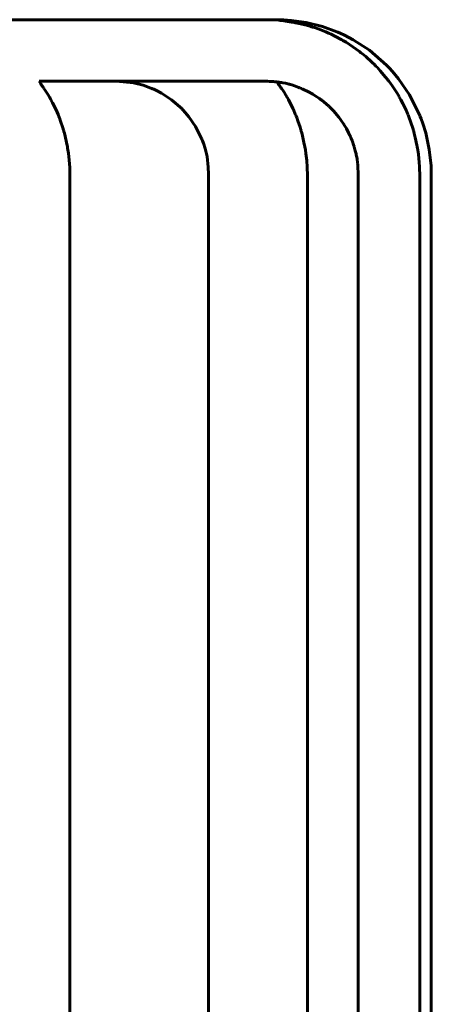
# Model space of a CAD drawing. Header units: millimetres. Extents: x 0 to 420, y 0 to 594.
# Tile 26 of 27: x 290 to 298, y 476 to 496. Entities that reach past the tile are written whole.
import ezdxf

# ---------------------------------------------------------------- set-up
doc = ezdxf.new("R2010")
doc.units = ezdxf.units.MM
doc.linetypes.add('K5LT_BASIC', pattern=[0])
doc.layers.add('Системный слой', color=7, linetype='Continuous')

# ---------------------------------------------------------------- blocks, each defined once
blk = doc.blocks.new('U155')
at = {"layer": 'Системный слой', "color": 150, "linetype": 'K5LT_BASIC', "lineweight": 60, "true_color": 0x0080ff}
for p, q in [((291.611, 494.32), (291.954, 494.29)), ((291.954, 494.29), (292.14, 494.243)), ((292.14, 494.243), (292.288, 494.188)), ((292.288, 494.188), (292.307, 494.181)), ((292.307, 494.181), (292.32, 494.175)), ((292.32, 494.175), (292.346, 494.164)), ((292.346, 494.164), (292.398, 494.14)), ((292.398, 494.14), (292.499, 494.086)), ((292.499, 494.086), (292.69, 493.962)), ((292.69, 493.962), (292.889, 493.788)), ((292.889, 493.788), (292.899, 493.778)), ((292.899, 493.778), (292.919, 493.757)), ((292.919, 493.757), (292.958, 493.715)), ((292.958, 493.715), (293.03, 493.628)), ((293.03, 493.628), (293.159, 493.44)), ((293.159, 493.44), (293.277, 493.203)), ((293.277, 493.203), (293.282, 493.19)), ((293.282, 493.19), (293.293, 493.163)), ((293.293, 493.163), (293.312, 493.112)), ((293.312, 493.112), (293.346, 493.008)), ((293.346, 493.008), (293.383, 492.854)), ((293.383, 492.854), (293.408, 492.648)), ((293.408, 492.648), (293.411, 492.512)), ((293.411, 492.512), (293.411, 492.496)), ((293.411, 492.496), (293.411, 492.462)), ((293.411, 492.462), (293.411, 492.392)), ((293.411, 492.392), (293.411, 492.246)), ((293.411, 492.246), (293.411, 492.07)), ((293.411, 492.07), (293.411, 491.98)), ((293.411, 491.98), (293.411, 491.935)), ((293.411, 491.935), (293.411, 491.913)), ((293.411, 491.913), (293.411, 491.901)), ((293.411, 491.901), (293.411, 491.887)), ((293.411, 491.887), (293.411, 491.865)), ((293.411, 491.865), (293.411, 491.833)), ((293.411, 491.833), (293.411, 491.785)), ((293.411, 491.785), (293.411, 491.714)), ((293.411, 491.714), (293.411, 491.608)), ((293.411, 491.608), (293.411, 491.452)), ((293.411, 491.452), (293.411, 491.304)), ((293.411, 491.304), (293.411, 491.007)), ((293.411, 491.007), (293.411, 490.413)), ((293.411, 490.413), (293.411, 489.225)), ((293.411, 489.225), (293.411, 486.848)), ((293.411, 486.848), (293.411, 482.096)), ((293.411, 482.096), (293.411, 472.592))]:
    blk.add_line(p, q, dxfattribs=at)
blk = doc.blocks.new('U199')
at = {"layer": 'Системный слой', "color": 150, "linetype": 'K5LT_BASIC', "lineweight": 60, "true_color": 0x0080ff}
for p, q in [((290.112, 494.32), (290.145, 494.271)), ((290.145, 494.271), (290.162, 494.246)), ((290.162, 494.246), (290.171, 494.234)), ((290.171, 494.234), (290.176, 494.226)), ((290.176, 494.226), (290.181, 494.218)), ((290.181, 494.218), (290.187, 494.21)), ((290.187, 494.21), (290.195, 494.199)), ((290.195, 494.199), (290.207, 494.181)), ((290.207, 494.181), (290.225, 494.155)), ((290.225, 494.155), (290.251, 494.115)), ((290.251, 494.115), (290.29, 494.054)), ((290.29, 494.054), (290.315, 494.012)), ((290.315, 494.012), (290.319, 494.004)), ((290.319, 494.004), (290.328, 493.989)), ((290.328, 493.989), (290.344, 493.959)), ((290.344, 493.959), (290.376, 493.899)), ((290.376, 493.899), (290.436, 493.777)), ((290.436, 493.777), (290.487, 493.661)), ((290.487, 493.661), (290.49, 493.652)), ((290.49, 493.652), (290.496, 493.637)), ((290.496, 493.637), (290.508, 493.606)), ((290.508, 493.606), (290.532, 493.543)), ((290.532, 493.543), (290.574, 493.416)), ((290.574, 493.416), (290.589, 493.365)), ((290.589, 493.365), (290.591, 493.356)), ((290.591, 493.356), (290.596, 493.341)), ((290.596, 493.341), (290.604, 493.31)), ((290.604, 493.31), (290.62, 493.249)), ((290.62, 493.249), (290.647, 493.126)), ((290.647, 493.126), (290.663, 493.045)), ((290.663, 493.045), (290.664, 493.035)), ((290.664, 493.035), (290.667, 493.019)), ((290.667, 493.019), (290.673, 492.986)), ((290.673, 492.986), (290.683, 492.92)), ((290.683, 492.92), (290.699, 492.784)), ((290.699, 492.784), (290.709, 492.642)), ((290.709, 492.642), (290.71, 492.632)), ((290.71, 492.632), (290.71, 492.616)), ((290.71, 492.616), (290.711, 492.585)), ((290.711, 492.585), (290.712, 492.523)), ((290.712, 492.523), (290.712, 492.505)), ((290.712, 492.505), (290.712, 492.495)), ((290.712, 492.495), (290.712, 492.481)), ((290.712, 492.481), (290.712, 492.454)), ((290.712, 492.454), (290.712, 492.401)), ((290.712, 492.401), (290.712, 492.297)), ((290.712, 492.297), (290.712, 492.282)), ((290.712, 492.282), (290.712, 492.273)), ((290.712, 492.273), (290.712, 492.26)), ((290.712, 492.26), (290.712, 492.235)), ((290.712, 492.235), (290.712, 492.184)), ((290.712, 492.184), (290.712, 492.153)), ((290.712, 492.153), (290.712, 492.144)), ((290.712, 492.144), (290.712, 492.133)), ((290.712, 492.133), (290.712, 492.111)), ((290.712, 492.111), (290.712, 492.074)), ((290.712, 492.074), (290.712, 492.065)), ((290.712, 492.065), (290.712, 492.055)), ((290.712, 492.055), (290.712, 492.046)), ((290.712, 492.046), (290.712, 492.038)), ((290.712, 492.038), (290.712, 492.029)), ((290.712, 492.029), (290.712, 492.02)), ((290.712, 492.02), (290.712, 492.011)), ((290.712, 492.011), (290.712, 492.003)), ((290.712, 492.003), (290.712, 491.991)), ((290.712, 491.991), (290.712, 491.966)), ((290.712, 491.966), (290.712, 491.918)), ((290.712, 491.918), (290.712, 491.909)), ((290.712, 491.909), (290.712, 491.9)), ((290.712, 491.9), (290.712, 491.886)), ((290.712, 491.886), (290.712, 491.859)), ((290.712, 491.859), (290.712, 491.831)), ((290.712, 491.831), (290.712, 491.822)), ((290.712, 491.822), (290.712, 491.812)), ((290.712, 491.812), (290.712, 491.803)), ((290.712, 491.803), (290.712, 491.794)), ((290.712, 491.794), (290.712, 491.784)), ((290.712, 491.784), (290.712, 491.775)), ((290.712, 491.775), (290.712, 491.76)), ((290.712, 491.76), (290.712, 491.748)), ((290.712, 491.748), (290.712, 491.739)), ((290.712, 491.739), (290.712, 491.728)), ((290.712, 491.728), (290.712, 491.706)), ((290.712, 491.706), (290.712, 491.667)), ((290.712, 491.667), (290.712, 491.657)), ((290.712, 491.657), (290.712, 491.645)), ((290.712, 491.645), (290.712, 491.621)), ((290.712, 491.621), (290.712, 491.572)), ((290.712, 491.572), (290.712, 491.503)), ((290.712, 491.503), (290.712, 491.493)), ((290.712, 491.493), (290.712, 491.478)), ((290.712, 491.478), (290.712, 491.449)), ((290.712, 491.449), (290.712, 491.39)), ((290.712, 491.39), (290.712, 491.271)), ((290.712, 491.271), (290.712, 491.175)), ((290.712, 491.175), (290.712, 491.114)), ((290.712, 491.114), (290.712, 490.992)), ((290.712, 490.992), (290.712, 490.93)), ((290.712, 490.93), (290.712, 490.921)), ((290.712, 490.921), (290.712, 490.908)), ((290.712, 490.908), (290.712, 490.881)), ((290.712, 490.881), (290.712, 490.828)), ((290.712, 490.828), (290.712, 490.731)), ((290.712, 490.731), (290.712, 490.721)), ((290.712, 490.721), (290.712, 490.706)), ((290.712, 490.706), (290.712, 490.674)), ((290.712, 490.674), (290.712, 490.611)), ((290.712, 490.611), (290.712, 490.496)), ((290.712, 490.496), (290.712, 490.438)), ((290.712, 490.438), (290.712, 490.366)), ((290.712, 490.366), (290.712, 490.213)), ((290.712, 490.213), (290.712, 489.886)), ((290.712, 489.886), (290.712, 489.232)), ((290.712, 489.232), (290.712, 487.926)), ((290.712, 487.926), (290.712, 485.312)), ((290.712, 485.312), (290.712, 480.084)), ((290.712, 480.084), (290.712, 469.628))]:
    blk.add_line(p, q, dxfattribs=at)
blk = doc.blocks.new('U210')
at = {"layer": 'Системный слой', "color": 150, "linetype": 'K5LT_BASIC', "lineweight": 60, "true_color": 0x0080ff}
for p, q in [((291.372, 495.52), (292.337, 495.52)), ((294.745, 494.309), (294.778, 494.26)), ((294.778, 494.26), (294.795, 494.236)), ((294.795, 494.236), (294.803, 494.224)), ((294.803, 494.224), (294.808, 494.216)), ((294.808, 494.216), (294.814, 494.208)), ((294.814, 494.208), (294.819, 494.201)), ((294.819, 494.201), (294.827, 494.189)), ((294.827, 494.189), (294.838, 494.172)), ((294.838, 494.172), (294.856, 494.146)), ((294.856, 494.146), (294.882, 494.107)), ((294.882, 494.107), (294.919, 494.047)), ((294.919, 494.047), (294.937, 494.016)), ((294.937, 494.016), (294.942, 494.008)), ((294.942, 494.008), (294.95, 493.994)), ((294.95, 493.994), (294.967, 493.964)), ((294.967, 493.964), (294.998, 493.905)), ((294.998, 493.905), (295.058, 493.784)), ((295.058, 493.784), (295.109, 493.667)), ((295.109, 493.667), (295.113, 493.658)), ((295.113, 493.658), (295.119, 493.643)), ((295.119, 493.643), (295.131, 493.613)), ((295.131, 493.613), (295.154, 493.552)), ((295.154, 493.552), (295.195, 493.428)), ((295.195, 493.428), (295.212, 493.372)), ((295.212, 493.372), (295.214, 493.363)), ((295.214, 493.363), (295.219, 493.348)), ((295.219, 493.348), (295.227, 493.317)), ((295.227, 493.317), (295.243, 493.256)), ((295.243, 493.256), (295.271, 493.13)), ((295.271, 493.13), (295.288, 493.045)), ((295.288, 493.045), (295.289, 493.035)), ((295.289, 493.035), (295.292, 493.018)), ((295.292, 493.018), (295.298, 492.984)), ((295.298, 492.984), (295.308, 492.915)), ((295.308, 492.915), (295.324, 492.776)), ((295.324, 492.776), (295.334, 492.649)), ((295.334, 492.649), (295.334, 492.639)), ((295.334, 492.639), (295.335, 492.624)), ((295.335, 492.624), (295.336, 492.594)), ((295.336, 492.594), (295.337, 492.535)), ((295.337, 492.535), (295.337, 492.504)), ((295.337, 492.504), (295.337, 492.494)), ((295.337, 492.494), (295.337, 492.481)), ((295.337, 492.481), (295.337, 492.455)), ((295.337, 492.455), (295.337, 492.404)), ((295.337, 492.404), (295.337, 492.302)), ((295.337, 492.302), (295.337, 492.275)), ((295.337, 492.275), (295.337, 492.267)), ((295.337, 492.267), (295.337, 492.253)), ((295.337, 492.253), (295.337, 492.226)), ((295.337, 492.226), (295.337, 492.174)), ((295.337, 492.174), (295.337, 492.148)), ((295.337, 492.148), (295.337, 492.135)), ((295.337, 492.135), (295.337, 492.126)), ((295.337, 492.126), (295.337, 492.113)), ((295.337, 492.113), (295.337, 492.103)), ((295.337, 492.103), (295.337, 492.088)), ((295.337, 492.088), (295.337, 492.066)), ((295.337, 492.066), (295.337, 492.033)), ((295.337, 492.033), (295.337, 492.025)), ((295.337, 492.025), (295.337, 492.01)), ((295.337, 492.01), (295.337, 491.981)), ((295.337, 491.981), (295.337, 491.923)), ((295.337, 491.923), (295.337, 491.823)), ((295.337, 491.823), (295.337, 491.72)), ((295.337, 491.72), (295.337, 491.711)), ((295.337, 491.711), (295.337, 491.697)), ((295.337, 491.697), (295.337, 491.67)), ((295.337, 491.67), (295.337, 491.623)), ((295.337, 491.623), (295.337, 491.613)), ((295.337, 491.613), (295.337, 491.603)), ((295.337, 491.603), (295.337, 491.593)), ((295.337, 491.593), (295.337, 491.583)), ((295.337, 491.583), (295.337, 491.574)), ((295.337, 491.574), (295.337, 491.564)), ((295.337, 491.564), (295.337, 491.553)), ((295.337, 491.553), (295.337, 491.542)), ((295.337, 491.542), (295.337, 491.533)), ((295.337, 491.533), (295.337, 491.522)), ((295.337, 491.522), (295.337, 491.5)), ((295.337, 491.5), (295.337, 491.481)), ((295.337, 491.481), (295.337, 491.472)), ((295.337, 491.472), (295.337, 491.46)), ((295.337, 491.46), (295.337, 491.436)), ((295.337, 491.436), (295.337, 491.389)), ((295.337, 491.389), (295.337, 491.359)), ((295.337, 491.359), (295.337, 491.35)), ((295.337, 491.35), (295.337, 491.336)), ((295.337, 491.336), (295.337, 491.308)), ((295.337, 491.308), (295.337, 491.253)), ((295.337, 491.253), (295.337, 491.205)), ((295.337, 491.205), (295.337, 491.146)), ((295.337, 491.146), (295.337, 491.051)), ((295.337, 491.051), (295.337, 490.991)), ((295.337, 490.991), (295.337, 490.902)), ((295.337, 490.902), (295.337, 490.786)), ((295.337, 490.786), (295.337, 490.776)), ((295.337, 490.776), (295.337, 490.762)), ((295.337, 490.762), (295.337, 490.734)), ((295.337, 490.734), (295.337, 490.677)), ((295.337, 490.677), (295.337, 490.667)), ((295.337, 490.667), (295.337, 490.658)), ((295.337, 490.658), (295.337, 490.645)), ((295.337, 490.645), (295.337, 490.636)), ((295.337, 490.636), (295.337, 490.626)), ((295.337, 490.626), (295.337, 490.616)), ((295.337, 490.616), (295.337, 490.607)), ((295.337, 490.607), (295.337, 490.596)), ((295.337, 490.596), (295.337, 490.579)), ((295.337, 490.579), (295.337, 490.569)), ((295.337, 490.569), (295.337, 490.56)), ((295.337, 490.56), (295.337, 490.548)), ((295.337, 490.548), (295.337, 490.523)), ((295.337, 490.523), (295.337, 490.475)), ((295.337, 490.475), (295.337, 490.377)), ((295.337, 490.377), (295.337, 490.183)), ((295.337, 490.183), (295.337, 489.795)), ((295.337, 489.795), (295.337, 489.022)), ((295.337, 489.022), (295.337, 487.478)), ((295.337, 487.478), (295.337, 484.384)), ((295.337, 484.384), (295.337, 478.195)), ((295.337, 478.195), (295.337, 465.818))]:
    blk.add_line(p, q, dxfattribs=at)
blk = doc.blocks.new('U217')
at = {"layer": 'Системный слой', "color": 150, "linetype": 'K5LT_BASIC', "lineweight": 60, "true_color": 0x0080ff}
for p, q in [((294.213, 495.52), (294.277, 495.52)), ((294.277, 495.52), (294.374, 495.52)), ((294.374, 495.52), (294.523, 495.52)), ((294.523, 495.52), (294.761, 495.52)), ((294.761, 495.52), (294.778, 495.52)), ((294.778, 495.52), (294.812, 495.52)), ((294.812, 495.52), (294.881, 495.517)), ((294.881, 495.517), (295.023, 495.506)), ((295.023, 495.506), (295.316, 495.464)), ((295.316, 495.464), (295.631, 495.387)), ((295.631, 495.387), (295.91, 495.287)), ((295.91, 495.287), (295.932, 495.278)), ((295.932, 495.278), (295.975, 495.259)), ((295.975, 495.259), (296.061, 495.219)), ((296.061, 495.219), (296.229, 495.131)), ((296.229, 495.131), (296.546, 494.924)), ((296.546, 494.924), (296.88, 494.633)), ((296.88, 494.633), (296.897, 494.616)), ((296.897, 494.616), (296.93, 494.582)), ((296.93, 494.582), (296.994, 494.512)), ((296.994, 494.512), (297.115, 494.367)), ((297.115, 494.367), (297.329, 494.054)), ((297.329, 494.054), (297.527, 493.657)), ((297.527, 493.657), (297.536, 493.635)), ((297.536, 493.635), (297.553, 493.591)), ((297.553, 493.591), (297.585, 493.5)), ((297.585, 493.5), (297.642, 493.313)), ((297.642, 493.313), (297.711, 492.989)), ((297.711, 492.989), (297.746, 492.672)), ((297.746, 492.672), (297.751, 492.51)), ((297.751, 492.51), (297.751, 492.489)), ((297.751, 492.489), (297.751, 492.447)), ((297.751, 492.447), (297.751, 492.367)), ((297.751, 492.367), (297.751, 492.211)), ((297.751, 492.211), (297.751, 492.041)), ((297.751, 492.041), (297.751, 491.958)), ((297.751, 491.958), (297.751, 491.916)), ((297.751, 491.916), (297.751, 491.895)), ((297.751, 491.895), (297.751, 491.883)), ((297.751, 491.883), (297.751, 491.869)), ((297.751, 491.869), (297.751, 491.848)), ((297.751, 491.848), (297.751, 491.817)), ((297.751, 491.817), (297.751, 491.77)), ((297.751, 491.77), (297.751, 491.699)), ((297.751, 491.699), (297.751, 491.59)), ((297.751, 491.59), (297.751, 491.577)), ((297.751, 491.577), (297.751, 491.554)), ((297.751, 491.554), (297.751, 491.506)), ((297.751, 491.506), (297.751, 491.412)), ((297.751, 491.412), (297.751, 491.223)), ((297.751, 491.223), (297.751, 490.845)), ((297.751, 490.845), (297.751, 490.089)), ((297.751, 490.089), (297.751, 488.578)), ((297.751, 488.578), (297.751, 485.555)), ((297.751, 485.555), (297.751, 479.51)), ((297.751, 479.51), (297.751, 467.419))]:
    blk.add_line(p, q, dxfattribs=at)
blk = doc.blocks.new('U229')
at = {"layer": 'Системный слой', "color": 150, "linetype": 'K5LT_BASIC', "lineweight": 60, "true_color": 0x0080ff}
for p, q in [((282.89, 495.52), (293.421, 495.52)), ((293.421, 495.52), (293.455, 495.52)), ((293.455, 495.52), (293.471, 495.52)), ((293.471, 495.52), (293.492, 495.52)), ((293.492, 495.52), (293.51, 495.52)), ((293.51, 495.52), (293.526, 495.52)), ((293.526, 495.52), (293.551, 495.52)), ((293.551, 495.52), (293.588, 495.52)), ((293.588, 495.52), (293.643, 495.52)), ((293.643, 495.52), (293.667, 495.52)), ((293.667, 495.52), (293.679, 495.52)), ((293.679, 495.52), (293.695, 495.52)), ((293.695, 495.52), (293.727, 495.52)), ((293.727, 495.52), (293.756, 495.52)), ((293.756, 495.52), (293.768, 495.52)), ((293.768, 495.52), (293.78, 495.52)), ((293.78, 495.52), (293.793, 495.52)), ((293.793, 495.52), (293.805, 495.52)), ((293.805, 495.52), (293.817, 495.52)), ((293.817, 495.52), (293.834, 495.52)), ((293.834, 495.52), (293.846, 495.52)), ((293.846, 495.52), (293.858, 495.52)), ((293.858, 495.52), (293.872, 495.52)), ((293.872, 495.52), (293.899, 495.52)), ((293.899, 495.52), (293.933, 495.52)), ((293.933, 495.52), (293.945, 495.52)), ((293.945, 495.52), (293.959, 495.52)), ((293.959, 495.52), (293.989, 495.52)), ((293.989, 495.52), (294.019, 495.52)), ((294.019, 495.52), (294.034, 495.52)), ((294.034, 495.52), (294.053, 495.52)), ((294.053, 495.52), (294.079, 495.52)), ((294.079, 495.52), (294.098, 495.52)), ((294.098, 495.52), (294.109, 495.52)), ((294.109, 495.52), (294.121, 495.52)), ((294.121, 495.52), (294.133, 495.52)), ((294.133, 495.52), (294.145, 495.52)), ((294.145, 495.52), (294.157, 495.52)), ((294.157, 495.52), (294.173, 495.52)), ((294.173, 495.52), (294.197, 495.52)), ((294.197, 495.52), (294.216, 495.52)), ((294.216, 495.52), (294.228, 495.52)), ((294.228, 495.52), (294.243, 495.52)), ((294.243, 495.52), (294.255, 495.52)), ((294.255, 495.52), (294.267, 495.52)), ((294.267, 495.52), (294.279, 495.52)), ((294.279, 495.52), (294.295, 495.52)), ((294.295, 495.52), (294.319, 495.52)), ((294.319, 495.52), (294.355, 495.52)), ((294.355, 495.52), (294.41, 495.52)), ((294.41, 495.52), (294.455, 495.52)), ((294.455, 495.52), (294.468, 495.52)), ((294.468, 495.52), (294.484, 495.52)), ((294.484, 495.52), (294.517, 495.52)), ((294.517, 495.52), (294.54, 495.52)), ((294.54, 495.52), (294.553, 495.52)), ((294.553, 495.52), (294.569, 495.52)), ((294.569, 495.52), (294.602, 495.519)), ((294.602, 495.519), (294.667, 495.516)), ((294.667, 495.516), (294.773, 495.509)), ((294.773, 495.509), (294.785, 495.508)), ((294.785, 495.508), (294.803, 495.506)), ((294.803, 495.506), (294.839, 495.502)), ((294.839, 495.502), (294.91, 495.493)), ((294.91, 495.493), (295.031, 495.475)), ((295.031, 495.475), (295.043, 495.472)), ((295.043, 495.472), (295.062, 495.469)), ((295.062, 495.469), (295.099, 495.462)), ((295.099, 495.462), (295.173, 495.447)), ((295.173, 495.447), (295.317, 495.412)), ((295.317, 495.412), (295.405, 495.387)), ((295.405, 495.387), (295.417, 495.383)), ((295.417, 495.383), (295.436, 495.378)), ((295.436, 495.378), (295.474, 495.366)), ((295.474, 495.366), (295.549, 495.34)), ((295.549, 495.34), (295.697, 495.282)), ((295.697, 495.282), (295.737, 495.265)), ((295.737, 495.265), (295.748, 495.26)), ((295.748, 495.26), (295.765, 495.252)), ((295.765, 495.252), (295.8, 495.236)), ((295.8, 495.236), (295.87, 495.202)), ((295.87, 495.202), (296.006, 495.129)), ((296.006, 495.129), (296.028, 495.117)), ((296.028, 495.117), (296.039, 495.11)), ((296.039, 495.11), (296.056, 495.1)), ((296.056, 495.1), (296.09, 495.08)), ((296.09, 495.08), (296.156, 495.038)), ((296.156, 495.038), (296.286, 494.949)), ((296.286, 494.949), (296.354, 494.899)), ((296.354, 494.899), (296.364, 494.891)), ((296.364, 494.891), (296.38, 494.878)), ((296.38, 494.878), (296.412, 494.853)), ((296.412, 494.853), (296.474, 494.801)), ((296.474, 494.801), (296.595, 494.692)), ((296.595, 494.692), (296.649, 494.64)), ((296.649, 494.64), (296.658, 494.631)), ((296.658, 494.631), (296.672, 494.616)), ((296.672, 494.616), (296.7, 494.587)), ((296.7, 494.587), (296.755, 494.527)), ((296.755, 494.527), (296.861, 494.403)), ((296.861, 494.403), (296.904, 494.348)), ((296.904, 494.348), (296.912, 494.338)), ((296.912, 494.338), (296.924, 494.322)), ((296.924, 494.322), (296.948, 494.29)), ((296.948, 494.29), (296.995, 494.223)), ((296.995, 494.223), (297.084, 494.087)), ((297.084, 494.087), (297.122, 494.023)), ((297.122, 494.023), (297.128, 494.012)), ((297.128, 494.012), (297.138, 493.994)), ((297.138, 493.994), (297.158, 493.959)), ((297.158, 493.959), (297.196, 493.888)), ((297.196, 493.888), (297.265, 493.743)), ((297.265, 493.743), (297.294, 493.675)), ((297.294, 493.675), (297.299, 493.664)), ((297.299, 493.664), (297.306, 493.646)), ((297.306, 493.646), (297.32, 493.61)), ((297.32, 493.61), (297.347, 493.537)), ((297.347, 493.537), (297.396, 493.386)), ((297.396, 493.386), (297.4, 493.372)), ((297.4, 493.372), (297.404, 493.36)), ((297.404, 493.36), (297.409, 493.341)), ((297.409, 493.341), (297.419, 493.304)), ((297.419, 493.304), (297.438, 493.228)), ((297.438, 493.228), (297.47, 493.079)), ((297.47, 493.079), (297.476, 493.048)), ((297.476, 493.048), (297.478, 493.035)), ((297.478, 493.035), (297.481, 493.016)), ((297.481, 493.016), (297.488, 492.976)), ((297.488, 492.976), (297.499, 492.898)), ((297.499, 492.898), (297.516, 492.741)), ((297.516, 492.741), (297.521, 492.663)), ((297.521, 492.663), (297.522, 492.651)), ((297.522, 492.651), (297.523, 492.633)), ((297.523, 492.633), (297.524, 492.598)), ((297.524, 492.598), (297.525, 492.527)), ((297.525, 492.527), (297.525, 492.505)), ((297.525, 492.505), (297.525, 492.493)), ((297.525, 492.493), (297.525, 492.477)), ((297.525, 492.477), (297.525, 492.446)), ((297.525, 492.446), (297.525, 492.383)), ((297.525, 492.383), (297.525, 492.312)), ((297.525, 492.312), (297.525, 492.28)), ((297.525, 492.28), (297.525, 492.268)), ((297.525, 492.268), (297.525, 492.253)), ((297.525, 492.253), (297.525, 492.232)), ((297.525, 492.232), (297.525, 492.22)), ((297.525, 492.22), (297.525, 492.197)), ((297.525, 492.197), (297.525, 492.185)), ((297.525, 492.185), (297.525, 492.17)), ((297.525, 492.17), (297.525, 492.149)), ((297.525, 492.149), (297.525, 492.138)), ((297.525, 492.138), (297.525, 492.124)), ((297.525, 492.124), (297.525, 492.096)), ((297.525, 492.096), (297.525, 492.064)), ((297.525, 492.064), (297.525, 492.053)), ((297.525, 492.053), (297.525, 492.041)), ((297.525, 492.041), (297.525, 492.029)), ((297.525, 492.029), (297.525, 492.018)), ((297.525, 492.018), (297.525, 492.006)), ((297.525, 492.006), (297.525, 491.99)), ((297.525, 491.99), (297.525, 491.958)), ((297.525, 491.958), (297.525, 491.918)), ((297.525, 491.918), (297.525, 491.906)), ((297.525, 491.906), (297.525, 491.892)), ((297.525, 491.892), (297.525, 491.863)), ((297.525, 491.863), (297.525, 491.831)), ((297.525, 491.831), (297.525, 491.818)), ((297.525, 491.818), (297.525, 491.806)), ((297.525, 491.806), (297.525, 491.793)), ((297.525, 491.793), (297.525, 491.78)), ((297.525, 491.78), (297.525, 491.768)), ((297.525, 491.768), (297.525, 491.749)), ((297.525, 491.749), (297.525, 491.736)), ((297.525, 491.736), (297.525, 491.724)), ((297.525, 491.724), (297.525, 491.705)), ((297.525, 491.705), (297.525, 491.668)), ((297.525, 491.668), (297.525, 491.651)), ((297.525, 491.651), (297.525, 491.638)), ((297.525, 491.638), (297.525, 491.624)), ((297.525, 491.624), (297.525, 491.594)), ((297.525, 491.594), (297.525, 491.581)), ((297.525, 491.581), (297.525, 491.569)), ((297.525, 491.569), (297.525, 491.55)), ((297.525, 491.55), (297.525, 491.513)), ((297.525, 491.513), (297.525, 491.469)), ((297.525, 491.469), (297.525, 491.407)), ((297.525, 491.407), (297.525, 491.345)), ((297.525, 491.345), (297.525, 491.301)), ((297.525, 491.301), (297.525, 491.235)), ((297.525, 491.235), (297.525, 491.222)), ((297.525, 491.222), (297.525, 491.21)), ((297.525, 491.21), (297.525, 491.191)), ((297.525, 491.191), (297.525, 491.155)), ((297.525, 491.155), (297.525, 491.13)), ((297.525, 491.13), (297.525, 491.118)), ((297.525, 491.118), (297.525, 491.105)), ((297.525, 491.105), (297.525, 491.092)), ((297.525, 491.092), (297.525, 491.08)), ((297.525, 491.08), (297.525, 491.067)), ((297.525, 491.067), (297.525, 491.05)), ((297.525, 491.05), (297.525, 491.036)), ((297.525, 491.036), (297.525, 491.023)), ((297.525, 491.023), (297.525, 491.009)), ((297.525, 491.009), (297.525, 490.98)), ((297.525, 490.98), (297.525, 490.941)), ((297.525, 490.941), (297.525, 490.928)), ((297.525, 490.928), (297.525, 490.913)), ((297.525, 490.913), (297.525, 490.882)), ((297.525, 490.882), (297.525, 490.84)), ((297.525, 490.84), (297.525, 490.819)), ((297.525, 490.819), (297.525, 490.807)), ((297.525, 490.807), (297.525, 490.773)), ((297.525, 490.773), (297.525, 490.757)), ((297.525, 490.757), (297.525, 490.681)), ((297.525, 490.681), (297.525, 490.604)), ((297.525, 490.604), (297.525, 490.449)), ((297.525, 490.449), (297.525, 490.14)), ((297.525, 490.14), (297.525, 489.523)), ((297.525, 489.523), (297.525, 488.29)), ((297.525, 488.29), (297.525, 485.823)), ((297.525, 485.823), (297.525, 480.886)), ((297.525, 480.886), (297.525, 471.014))]:
    blk.add_line(p, q, dxfattribs=at)
blk = doc.blocks.new('U232')
at = {"layer": 'Системный слой', "color": 150, "linetype": 'K5LT_BASIC', "lineweight": 60, "true_color": 0x0080ff}
for p, q in [((290.112, 494.32), (293.008, 494.32)), ((293.008, 494.32), (293.017, 494.32)), ((293.017, 494.32), (293.027, 494.32)), ((293.027, 494.32), (293.039, 494.32)), ((293.039, 494.32), (293.048, 494.32)), ((293.048, 494.32), (293.058, 494.32)), ((293.058, 494.32), (293.074, 494.32)), ((293.074, 494.32), (293.098, 494.32)), ((293.098, 494.32), (293.108, 494.32)), ((293.108, 494.32), (293.12, 494.32)), ((293.12, 494.32), (293.143, 494.32)), ((293.143, 494.32), (293.191, 494.32)), ((293.191, 494.32), (293.207, 494.32)), ((293.207, 494.32), (293.216, 494.32)), ((293.216, 494.32), (293.23, 494.32)), ((293.23, 494.32), (293.257, 494.32)), ((293.257, 494.32), (293.311, 494.32)), ((293.311, 494.32), (293.382, 494.32)), ((293.382, 494.32), (293.499, 494.32)), ((293.499, 494.32), (293.57, 494.32)), ((293.57, 494.32), (293.666, 494.32)), ((293.666, 494.32), (293.676, 494.32)), ((293.676, 494.32), (293.69, 494.32)), ((293.69, 494.32), (293.717, 494.32)), ((293.717, 494.32), (293.757, 494.32)), ((293.757, 494.32), (293.767, 494.32)), ((293.767, 494.32), (293.777, 494.32)), ((293.777, 494.32), (293.786, 494.32)), ((293.786, 494.32), (293.796, 494.32)), ((293.796, 494.32), (293.806, 494.32)), ((293.806, 494.32), (293.816, 494.32)), ((293.816, 494.32), (293.833, 494.32)), ((293.833, 494.32), (293.846, 494.32)), ((293.846, 494.32), (293.857, 494.32)), ((293.857, 494.32), (293.868, 494.32)), ((293.868, 494.32), (293.892, 494.32)), ((293.892, 494.32), (293.937, 494.32)), ((293.937, 494.32), (293.948, 494.32)), ((293.948, 494.32), (293.96, 494.32)), ((293.96, 494.32), (293.97, 494.32)), ((293.97, 494.32), (293.981, 494.32)), ((293.981, 494.32), (293.991, 494.32)), ((293.991, 494.32), (294.002, 494.32)), ((294.002, 494.32), (294.012, 494.32)), ((294.012, 494.32), (294.023, 494.32)), ((294.023, 494.32), (294.033, 494.32)), ((294.033, 494.32), (294.044, 494.32)), ((294.044, 494.32), (294.054, 494.32)), ((294.054, 494.32), (294.069, 494.32)), ((294.069, 494.32), (294.091, 494.32)), ((294.091, 494.32), (294.12, 494.32)), ((294.12, 494.32), (294.13, 494.32)), ((294.13, 494.32), (294.143, 494.32)), ((294.143, 494.32), (294.167, 494.32)), ((294.167, 494.32), (294.217, 494.32)), ((294.217, 494.32), (294.243, 494.32)), ((294.243, 494.32), (294.253, 494.32)), ((294.253, 494.32), (294.267, 494.32)), ((294.267, 494.32), (294.294, 494.32)), ((294.294, 494.32), (294.348, 494.32)), ((294.348, 494.32), (294.425, 494.32)), ((294.425, 494.32), (294.463, 494.32)), ((294.463, 494.32), (294.475, 494.32)), ((294.475, 494.32), (294.486, 494.32)), ((294.486, 494.32), (294.497, 494.32)), ((294.497, 494.32), (294.511, 494.32)), ((294.511, 494.32), (294.53, 494.32)), ((294.53, 494.32), (294.558, 494.32)), ((294.558, 494.32), (294.599, 494.319)), ((294.599, 494.319), (294.655, 494.317)), ((294.655, 494.317), (294.665, 494.316)), ((294.665, 494.316), (294.678, 494.315)), ((294.678, 494.315), (294.703, 494.313)), ((294.703, 494.313), (294.746, 494.309)), ((294.746, 494.309), (294.756, 494.308)), ((294.756, 494.308), (294.768, 494.306)), ((294.768, 494.306), (294.791, 494.303)), ((294.791, 494.303), (294.814, 494.3)), ((294.814, 494.3), (294.824, 494.298)), ((294.824, 494.298), (294.836, 494.296)), ((294.836, 494.296), (294.861, 494.292)), ((294.861, 494.292), (294.91, 494.282)), ((294.91, 494.282), (294.985, 494.263)), ((294.985, 494.263), (294.995, 494.261)), ((294.995, 494.261), (295.008, 494.257)), ((295.008, 494.257), (295.034, 494.249)), ((295.034, 494.249), (295.086, 494.232)), ((295.086, 494.232), (295.173, 494.2)), ((295.173, 494.2), (295.182, 494.196)), ((295.182, 494.196), (295.194, 494.192)), ((295.194, 494.192), (295.217, 494.182)), ((295.217, 494.182), (295.226, 494.178)), ((295.226, 494.178), (295.236, 494.174)), ((295.236, 494.174), (295.249, 494.168)), ((295.249, 494.168), (295.277, 494.156)), ((295.277, 494.156), (295.331, 494.13)), ((295.331, 494.13), (295.397, 494.095)), ((295.397, 494.095), (295.406, 494.09)), ((295.406, 494.09), (295.418, 494.083)), ((295.418, 494.083), (295.443, 494.069)), ((295.443, 494.069), (295.49, 494.04)), ((295.49, 494.04), (295.575, 493.983)), ((295.575, 493.983), (295.583, 493.977)), ((295.583, 493.977), (295.595, 493.968)), ((295.595, 493.968), (295.618, 493.951)), ((295.618, 493.951), (295.663, 493.915)), ((295.663, 493.915), (295.751, 493.839)), ((295.751, 493.839), (295.758, 493.832)), ((295.758, 493.832), (295.765, 493.825)), ((295.765, 493.825), (295.777, 493.814)), ((295.777, 493.814), (295.799, 493.792)), ((295.799, 493.792), (295.843, 493.746)), ((295.843, 493.746), (295.916, 493.663)), ((295.916, 493.663), (295.922, 493.655)), ((295.922, 493.655), (295.932, 493.644)), ((295.932, 493.644), (295.95, 493.621)), ((295.95, 493.621), (295.985, 493.573)), ((295.985, 493.573), (296.052, 493.475)), ((296.052, 493.475), (296.057, 493.466)), ((296.057, 493.466), (296.063, 493.457)), ((296.063, 493.457), (296.074, 493.437)), ((296.074, 493.437), (296.097, 493.398)), ((296.097, 493.398), (296.138, 493.319)), ((296.138, 493.319), (296.164, 493.265)), ((296.164, 493.265), (296.168, 493.256)), ((296.168, 493.256), (296.174, 493.243)), ((296.174, 493.243), (296.185, 493.217)), ((296.185, 493.217), (296.207, 493.164)), ((296.207, 493.164), (296.244, 493.062)), ((296.244, 493.062), (296.246, 493.053)), ((296.246, 493.053), (296.25, 493.041)), ((296.25, 493.041), (296.258, 493.017)), ((296.258, 493.017), (296.271, 492.968)), ((296.271, 492.968), (296.286, 492.909)), ((296.286, 492.909), (296.288, 492.9)), ((296.288, 492.9), (296.29, 492.888)), ((296.29, 492.888), (296.295, 492.864)), ((296.295, 492.864), (296.304, 492.815)), ((296.304, 492.815), (296.315, 492.728)), ((296.315, 492.728), (296.316, 492.718)), ((296.316, 492.718), (296.318, 492.705)), ((296.318, 492.705), (296.32, 492.679)), ((296.32, 492.679), (296.323, 492.625)), ((296.323, 492.625), (296.325, 492.553)), ((296.325, 492.553), (296.325, 492.543)), ((296.325, 492.543), (296.326, 492.529)), ((296.326, 492.442), (296.325, 492.399)), ((296.326, 492.529), (296.326, 492.5)), ((296.326, 492.5), (296.326, 492.442)), ((296.325, 492.399), (296.325, 492.388)), ((296.325, 492.388), (296.325, 492.373)), ((296.325, 492.373), (296.325, 492.343)), ((296.325, 492.343), (296.325, 492.283)), ((296.325, 492.283), (296.325, 492.257)), ((296.325, 492.257), (296.325, 492.245)), ((296.325, 492.245), (296.325, 492.228)), ((296.325, 492.228), (296.325, 492.194)), ((296.325, 492.194), (296.325, 492.138)), ((296.325, 492.138), (296.325, 492.11)), ((296.325, 492.11), (296.325, 492.096)), ((296.325, 492.096), (296.325, 492.084)), ((296.325, 492.084), (296.325, 492.071)), ((296.325, 492.071), (296.325, 492.059)), ((296.325, 492.059), (296.325, 492.04)), ((296.325, 492.04), (296.325, 492.013)), ((296.325, 492.013), (296.325, 491.972)), ((296.325, 491.972), (296.325, 491.948)), ((296.325, 491.948), (296.325, 491.936)), ((296.325, 491.936), (296.325, 491.924)), ((296.325, 491.924), (296.325, 491.911)), ((296.325, 491.911), (296.325, 491.895)), ((296.325, 491.895), (296.325, 491.862)), ((296.325, 491.862), (296.325, 491.835)), ((296.325, 491.835), (296.325, 491.823)), ((296.325, 491.823), (296.325, 491.811)), ((296.325, 491.811), (296.325, 491.8)), ((296.325, 491.8), (296.325, 491.788)), ((296.325, 491.788), (296.325, 491.776)), ((296.325, 491.776), (296.325, 491.762)), ((296.325, 491.762), (296.325, 491.749)), ((296.325, 491.749), (296.325, 491.737)), ((296.325, 491.737), (296.325, 491.724)), ((296.325, 491.724), (296.325, 491.697)), ((296.325, 491.697), (296.325, 491.668)), ((296.325, 491.668), (296.325, 491.656)), ((296.325, 491.656), (296.325, 491.642)), ((296.325, 491.642), (296.325, 491.613)), ((296.325, 491.613), (296.325, 491.555)), ((296.325, 491.555), (296.325, 491.506)), ((296.325, 491.506), (296.325, 491.495)), ((296.325, 491.495), (296.325, 491.478)), ((296.325, 491.478), (296.325, 491.445)), ((296.325, 491.445), (296.325, 491.378)), ((296.325, 491.378), (296.325, 491.245)), ((296.325, 491.245), (296.325, 491.191)), ((296.325, 491.191), (296.325, 491.18)), ((296.325, 491.18), (296.325, 491.164)), ((296.325, 491.164), (296.325, 491.133)), ((296.325, 491.133), (296.325, 491.106)), ((296.325, 491.106), (296.325, 491.094)), ((296.325, 491.094), (296.325, 491.081)), ((296.325, 491.081), (296.325, 491.07)), ((296.325, 491.07), (296.325, 491.059)), ((296.325, 491.059), (296.325, 491.036)), ((296.325, 491.036), (296.325, 491.025)), ((296.325, 491.025), (296.325, 491.013)), ((296.325, 491.013), (296.325, 490.994)), ((296.325, 490.994), (296.325, 490.957)), ((296.325, 490.957), (296.325, 490.93)), ((296.325, 490.93), (296.325, 490.919)), ((296.325, 490.919), (296.325, 490.904)), ((296.325, 490.904), (296.325, 490.875)), ((296.325, 490.875), (296.325, 490.817)), ((296.325, 490.817), (296.325, 490.731)), ((296.325, 490.731), (296.325, 490.72)), ((296.325, 490.72), (296.325, 490.702)), ((296.325, 490.702), (296.325, 490.667)), ((296.325, 490.667), (296.325, 490.598)), ((296.325, 490.598), (296.325, 490.461)), ((296.325, 490.461), (296.325, 490.338)), ((296.325, 490.338), (296.325, 490.327)), ((296.325, 490.327), (296.325, 490.307)), ((296.325, 490.307), (296.325, 490.268)), ((296.325, 490.268), (296.325, 490.189)), ((296.325, 490.189), (296.325, 490.033)), ((296.325, 490.033), (296.325, 489.878)), ((296.325, 489.878), (296.325, 489.868)), ((296.325, 489.868), (296.325, 489.851)), ((296.325, 489.851), (296.325, 489.817)), ((296.325, 489.817), (296.325, 489.75)), ((296.325, 489.75), (296.325, 489.739)), ((296.325, 489.739), (296.325, 489.728)), ((296.325, 489.728), (296.325, 489.716)), ((296.325, 489.716), (296.325, 489.704)), ((296.325, 489.704), (296.325, 489.693)), ((296.325, 489.693), (296.325, 489.682)), ((296.325, 489.682), (296.325, 489.668)), ((296.325, 489.668), (296.325, 489.658)), ((296.325, 489.658), (296.325, 489.646)), ((296.325, 489.646), (296.325, 489.622)), ((296.325, 489.622), (296.325, 489.598)), ((296.325, 489.598), (296.325, 489.587)), ((296.325, 489.587), (296.325, 489.574)), ((296.325, 489.574), (296.325, 489.549)), ((296.325, 489.549), (296.325, 489.497)), ((296.325, 489.497), (296.325, 489.457)), ((296.325, 489.457), (296.325, 489.447)), ((296.325, 489.447), (296.325, 489.432)), ((296.325, 489.432), (296.325, 489.402)), ((296.325, 489.402), (296.325, 489.342)), ((296.325, 489.342), (296.325, 489.224)), ((296.325, 489.224), (296.325, 489.177)), ((296.325, 489.177), (296.325, 489.167)), ((296.325, 489.167), (296.325, 489.148)), ((296.325, 489.148), (296.325, 489.11)), ((296.325, 489.11), (296.325, 489.034)), ((296.325, 489.034), (296.325, 488.884)), ((296.325, 488.884), (296.325, 488.622)), ((296.325, 488.622), (296.325, 488.605)), ((296.325, 488.605), (296.325, 488.571)), ((296.325, 488.571), (296.325, 488.504)), ((296.325, 488.504), (296.325, 488.37)), ((296.325, 488.37), (296.325, 488.104)), ((296.325, 488.104), (296.325, 487.58)), ((296.325, 487.58), (296.325, 487.549)), ((296.325, 487.549), (296.325, 487.535)), ((296.325, 487.535), (296.325, 487.507)), ((296.325, 487.507), (296.325, 487.452)), ((296.325, 487.452), (296.325, 487.342)), ((296.325, 487.342), (296.325, 487.278)), ((296.325, 487.278), (296.325, 487.268)), ((296.325, 487.268), (296.325, 487.252)), ((296.325, 487.252), (296.325, 487.221)), ((296.325, 487.221), (296.325, 487.157)), ((296.325, 487.157), (296.325, 487.03)), ((296.325, 487.03), (296.325, 486.955)), ((296.325, 486.955), (296.325, 486.946)), ((296.325, 486.946), (296.325, 486.932)), ((296.325, 486.932), (296.325, 486.904)), ((296.325, 486.904), (296.325, 486.874)), ((296.325, 486.874), (296.325, 486.865)), ((296.325, 486.865), (296.325, 486.853)), ((296.325, 486.853), (296.325, 486.83)), ((296.325, 486.83), (296.325, 486.792)), ((296.325, 486.792), (296.325, 486.783)), ((296.325, 486.783), (296.325, 486.771)), ((296.325, 486.771), (296.325, 486.746)), ((296.325, 486.746), (296.325, 486.697)), ((296.325, 486.697), (296.325, 486.63)), ((296.325, 486.63), (296.325, 486.62)), ((296.325, 486.62), (296.325, 486.606)), ((296.325, 486.606), (296.325, 486.576)), ((296.325, 486.576), (296.325, 486.517)), ((296.325, 486.517), (296.325, 486.4)), ((296.325, 486.4), (296.325, 486.166)), ((296.325, 486.166), (296.325, 485.7)), ((296.325, 485.7), (296.325, 484.772)), ((296.325, 484.772), (296.325, 483.698)), ((296.325, 483.698), (296.325, 482.939)), ((296.325, 482.939), (296.325, 482.241)), ((296.325, 482.241), (296.325, 482.215)), ((296.325, 482.215), (296.325, 482.163)), ((296.325, 482.163), (296.325, 482.059)), ((296.325, 482.059), (296.325, 481.85)), ((296.325, 481.85), (296.325, 481.755)), ((296.325, 481.755), (296.325, 481.637)), ((296.325, 481.637), (296.325, 481.351)), ((296.325, 481.351), (296.325, 480.778)), ((296.325, 480.778), (296.325, 479.633)), ((296.325, 479.633), (296.325, 477.342)), ((296.325, 477.342), (296.325, 472.76))]:
    blk.add_line(p, q, dxfattribs=at)

msp = doc.modelspace()

# ---------------------------------------------------------------- linework, layer by layer
at = {"layer": 'Системный слой', "color": 150, "linetype": 'K5LT_BASIC', "lineweight": 60, "true_color": 0x0080ff}
msp.add_line((290.8285, 495.5204), (291.6114, 495.5204), dxfattribs=at)

# ---------------------------------------------------------------- block references
at = {"layer": 'Системный слой'}
for name in ['U199', 'U229', 'U210', 'U217', 'U232', 'U155']:
    msp.add_blockref(name, (0, 0), dxfattribs=at)

doc.saveas('drawing.dxf')
